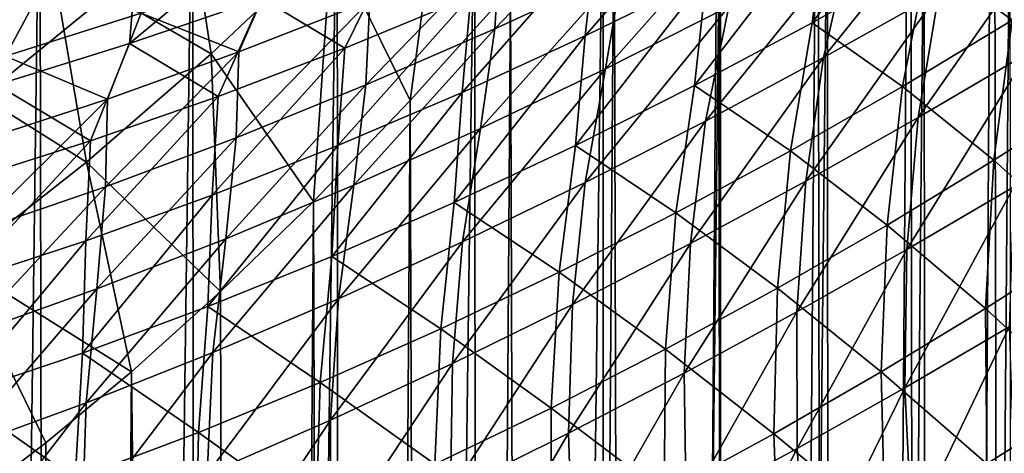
# Model space of a CAD drawing. Header units: metres. Extents: x -23 to 23, y -109 to 23.
# Tile 119 of 256: x 4.69 to 8.95, y -25.08 to -23.2. Entities that reach past the tile are written whole.
import ezdxf

# ---------------------------------------------------------------- set-up
doc = ezdxf.new("R2010")
doc.units = ezdxf.units.M
doc.layers.add('solid_509434_01', color=7, linetype='CONTINUOUS')

msp = doc.modelspace()

# ---------------------------------------------------------------- linework, layer by layer
at = {"layer": 'solid_509434_01'}
for points in [[(8.903482, -20.376247, 83.962532), (8.542795, -20.872042, 83.420273), (8.614847, -65.829964, 83.524048)], [(8.903482, -20.376247, 83.962532), (8.614847, -65.829964, 83.524048), (9.006554, -65.843971, 84.128738)], [(9.012104, -20.519743, 84.13784), (8.903482, -20.376247, 83.962532), (9.006554, -65.843971, 84.128738)], [(8.542795, -20.872042, 83.420273), (8.142935, -21.40922, 82.880798), (8.210835, -65.815048, 82.968315)], [(8.542795, -20.872042, 83.420273), (8.210835, -65.815048, 82.968315), (8.614847, -65.829964, 83.524048)], [(8.142935, -21.40922, 82.880798), (7.710251, -21.973196, 82.358215), (7.79603, -65.80027, 82.457237)], [(8.142935, -21.40922, 82.880798), (7.79603, -65.80027, 82.457237), (8.210835, -65.815048, 82.968315)], [(7.710251, -21.973196, 82.358215), (7.260719, -22.534466, 81.872612), (7.374538, -65.785393, 81.99054)], [(7.710251, -21.973196, 82.358215), (7.374538, -65.785393, 81.99054), (7.79603, -65.80027, 82.457237)], [(4.092252, -22.219231, 102.088074), (4.774295, -22.255306, 101.79071), (4.208807, -65.663437, 102.041115)], [(4.774295, -22.255306, 101.79071), (4.856981, -65.668739, 101.750862), (4.208807, -65.663437, 102.041115)], [(4.774295, -22.255306, 101.79071), (5.434329, -22.290283, 101.448349), (4.856981, -65.668739, 101.750862)], [(5.434329, -22.290283, 101.448349), (5.486033, -65.67485, 101.419113), (4.856981, -65.668739, 101.750862)], [(5.434329, -22.290283, 101.448349), (6.061053, -22.323351, 101.068512), (5.486033, -65.67485, 101.419113)], [(6.061053, -22.323351, 101.068512), (6.090516, -65.681595, 101.049232), (5.486033, -65.67485, 101.419113)], [(6.061053, -22.323351, 101.068512), (6.65748, -22.354898, 100.651352), (6.090516, -65.681595, 101.049232)], [(6.037501, -22.855331, 80.712959), (6.377348, -23.55023, 81.058075), (6.53955, -22.346161, 81.120438)], [(6.65748, -22.354898, 100.651352), (6.671339, -65.689018, 100.640953), (6.090516, -65.681595, 101.049232)], [(6.53955, -22.346161, 81.120438), (6.377348, -23.55023, 81.058075), (6.812397, -23.065269, 81.438133)], [(6.65748, -22.354898, 100.651352), (7.212429, -22.384321, 100.207237), (6.671339, -65.689018, 100.640953)], [(7.212429, -22.384321, 100.207237), (7.223065, -65.69709, 100.198143), (6.671339, -65.689018, 100.640953)], [(7.212429, -22.384321, 100.207237), (7.720298, -22.41116, 99.745407), (7.223065, -65.69709, 100.198143)], [(7.720298, -22.41116, 99.745407), (7.732903, -65.705521, 99.733192), (7.223065, -65.69709, 100.198143)], [(7.720298, -22.41116, 99.745407), (8.184731, -22.435659, 99.267754), (7.732903, -65.705521, 99.733192)], [(8.184731, -22.435659, 99.267754), (8.199236, -65.714371, 99.251869), (7.732903, -65.705521, 99.733192)], [(8.690554, -22.457834, 105.544968), (8.117256, -23.212523, 105.273064), (8.616511, -22.929508, 104.987419)], [(8.690554, -22.457834, 105.544968), (8.179625, -22.740404, 105.820709), (8.117256, -23.212523, 105.273064)], [(8.184731, -22.435659, 99.267754), (8.602639, -22.457832, 98.783722), (8.199236, -65.714371, 99.251869)], [(8.602639, -22.457832, 98.783722), (8.624627, -65.723587, 98.756638), (8.199236, -65.714371, 99.251869)], [(8.602639, -22.457832, 98.783722), (8.97387, -22.477522, 98.301559), (8.624627, -65.723587, 98.756638)], [(4.260594, -23.365742, 79.40416), (4.828191, -22.944998, 79.701187), (4.164803, -22.507305, 79.028023)], [(5.516501, -23.34812, 80.337845), (5.384414, -22.492834, 80.038643), (4.828191, -22.944998, 79.701187)], [(5.516501, -23.34812, 80.337845), (6.037501, -22.855331, 80.712959), (5.384414, -22.492834, 80.038643)], [(8.97387, -22.477522, 98.301559), (9.00571, -65.732788, 98.257561), (8.624627, -65.723587, 98.756638)], [(7.260719, -22.534466, 81.872612), (6.812397, -23.065269, 81.438133), (6.94818, -65.770905, 81.56488)], [(7.260719, -22.534466, 81.872612), (6.94818, -65.770905, 81.56488), (7.374538, -65.785393, 81.99054)], [(8.795194, -22.578962, 77.246841), (8.666812, -23.082932, 77.663879), (8.166744, -23.364017, 77.302002)], [(8.281519, -22.864727, 76.888229), (8.795194, -22.578962, 77.246841), (8.166744, -23.364017, 77.302002)], [(7.322048, -22.633215, 75.222466), (7.295567, -22.982922, 75.764206), (6.743956, -23.239195, 75.477745)], [(6.764922, -22.882368, 74.946892), (7.322048, -22.633215, 75.222466), (6.743956, -23.239195, 75.477745)], [(7.716112, -22.601961, 106.665489), (7.134761, -23.269936, 106.3209), (7.660808, -23.011446, 106.079437)], [(7.716112, -22.601961, 106.665489), (7.181097, -22.856297, 106.897034), (7.134761, -23.269936, 106.3209)], [(9.10619, -22.63678, 104.684746), (8.616511, -22.929508, 104.987419), (8.984268, -23.201805, 104.202675)], [(7.839699, -22.715141, 76.072876), (7.757288, -23.142862, 76.550919), (7.223615, -23.411924, 76.235596)], [(7.295567, -22.982922, 75.764206), (7.839699, -22.715141, 76.072876), (7.223615, -23.411924, 76.235596)], [(8.179625, -22.740404, 105.820709), (7.609032, -23.48473, 105.54142), (8.117256, -23.212523, 105.273064)], [(8.179625, -22.740404, 105.820709), (7.660808, -23.011446, 106.079437), (7.609032, -23.48473, 105.54142)], [(5.765393, -22.802097, 108.659729), (5.162293, -23.302946, 108.196037), (5.735068, -23.106222, 108.0317)], [(5.765393, -22.802097, 108.659729), (5.188275, -22.990696, 108.816399), (5.162293, -23.302946, 108.196037)], [(9.154691, -22.79693, 78.04628), (9.052117, -23.344538, 78.429291), (8.577377, -23.623711, 78.043274)], [(8.666812, -23.082932, 77.663879), (9.154691, -22.79693, 78.04628), (8.577377, -23.623711, 78.043274)], [(5.516501, -23.34812, 80.337845), (5.958862, -23.987019, 80.727013), (6.037501, -22.855331, 80.712959)], [(6.037501, -22.855331, 80.712959), (5.958862, -23.987019, 80.727013), (6.377348, -23.55023, 81.058075)], [(6.764922, -22.882368, 74.946892), (6.743956, -23.239195, 75.477745), (6.186183, -23.482508, 75.214119)], [(6.202454, -23.118048, 74.693176), (6.764922, -22.882368, 74.946892), (6.186183, -23.482508, 75.214119)], [(7.181097, -22.856297, 106.897034), (6.602202, -23.514847, 106.544838), (7.134761, -23.269936, 106.3209)], [(7.181097, -22.856297, 106.897034), (6.640559, -23.096695, 107.111603), (6.602202, -23.514847, 106.544838)], [(8.281519, -22.864727, 76.888229), (8.166744, -23.364017, 77.302002), (7.655577, -23.638708, 76.961548)], [(7.757288, -23.142862, 76.550919), (8.281519, -22.864727, 76.888229), (7.655577, -23.638708, 76.961548)], [(6.305018, -22.892212, 107.849678), (5.735068, -23.106222, 108.0317), (6.095241, -23.322227, 107.30899)], [(6.305018, -22.892212, 107.849678), (6.095241, -23.322227, 107.30899), (6.640559, -23.096695, 107.111603)], [(8.616511, -22.929508, 104.987419), (8.117256, -23.212523, 105.273064), (8.509059, -23.489222, 104.511055)], [(8.616511, -22.929508, 104.987419), (8.509059, -23.489222, 104.511055), (8.984268, -23.201805, 104.202675)], [(4.976747, -23.817398, 79.995735), (4.828191, -22.944998, 79.701187), (4.260594, -23.365742, 79.40416)], [(4.976747, -23.817398, 79.995735), (5.516501, -23.34812, 80.337845), (4.828191, -22.944998, 79.701187)], [(5.212416, -23.171135, 73.756721), (5.798155, -22.96665, 73.968002), (5.63596, -23.338928, 74.461823)], [(5.798155, -22.96665, 73.968002), (6.202454, -23.118048, 74.693176), (5.63596, -23.338928, 74.461823)], [(5.188275, -22.990696, 108.816399), (4.587523, -23.481535, 108.342613), (5.162293, -23.302946, 108.196037)], [(5.188275, -22.990696, 108.816399), (4.609707, -23.161604, 108.956215), (4.587523, -23.481535, 108.342613)], [(7.295567, -22.982922, 75.764206), (7.223615, -23.411924, 76.235596), (6.681743, -23.670403, 75.942963)], [(6.743956, -23.239195, 75.477745), (7.295567, -22.982922, 75.764206), (6.681743, -23.670403, 75.942963)], [(7.660808, -23.011446, 106.079437), (7.09251, -23.745016, 105.79216), (7.609032, -23.48473, 105.54142)], [(7.660808, -23.011446, 106.079437), (7.134761, -23.269936, 106.3209), (7.09251, -23.745016, 105.79216)], [(4.193488, -23.197075, 72.877594), (4.801937, -23.02861, 73.04837), (4.625395, -23.357813, 73.568428)], [(4.801937, -23.02861, 73.04837), (5.212416, -23.171135, 73.756721), (4.625395, -23.357813, 73.568428)], [(6.640559, -23.096695, 107.111603), (6.063909, -23.745152, 106.750999), (6.602202, -23.514847, 106.544838)], [(6.640559, -23.096695, 107.111603), (6.095241, -23.322227, 107.30899), (6.063909, -23.745152, 106.750999)], [(6.812397, -23.065269, 81.438133), (6.377348, -23.55023, 81.058075), (6.518667, -65.756981, 81.177338)], [(6.812397, -23.065269, 81.438133), (6.518667, -65.756981, 81.177338), (6.94818, -65.770905, 81.56488)], [(8.666812, -23.082932, 77.663879), (8.577377, -23.623711, 78.043274), (8.089856, -23.899372, 77.677711)], [(8.166744, -23.364017, 77.302002), (8.666812, -23.082932, 77.663879), (8.089856, -23.899372, 77.677711)], [(5.735068, -23.106222, 108.0317), (5.162293, -23.302946, 108.196037), (5.545928, -23.531967, 107.489006)], [(5.735068, -23.106222, 108.0317), (5.545928, -23.531967, 107.489006), (6.095241, -23.322227, 107.30899)], [(6.202454, -23.118048, 74.693176), (6.186183, -23.482508, 75.214119), (5.623618, -23.711365, 74.973854)], [(5.63596, -23.338928, 74.461823), (6.202454, -23.118048, 74.693176), (5.623618, -23.711365, 74.973854)], [(7.757288, -23.142862, 76.550919), (7.655577, -23.638708, 76.961548), (7.134383, -23.905485, 76.643181)], [(7.223615, -23.411924, 76.235596), (7.757288, -23.142862, 76.550919), (7.134383, -23.905485, 76.643181)], [(4.625395, -23.357813, 73.568428), (5.212416, -23.171135, 73.756721), (5.066787, -23.543671, 74.25325)], [(5.212416, -23.171135, 73.756721), (5.63596, -23.338928, 74.461823), (5.066787, -23.543671, 74.25325)], [(8.117256, -23.212523, 105.273064), (7.609032, -23.48473, 105.54142), (8.02335, -23.767859, 104.802528)], [(8.117256, -23.212523, 105.273064), (8.02335, -23.767859, 104.802528), (8.509059, -23.489222, 104.511055)], [(8.984268, -23.201805, 104.202675), (8.509059, -23.489222, 104.511055), (8.9045, -23.808664, 103.764641)], [(8.984268, -23.201805, 104.202675), (8.9045, -23.808664, 103.764641), (9.354859, -23.520777, 103.433586)], [(6.743956, -23.239195, 75.477745), (6.681743, -23.670403, 75.942963), (6.132986, -23.916712, 75.673668)], [(6.186183, -23.482508, 75.214119), (6.743956, -23.239195, 75.477745), (6.132986, -23.916712, 75.673668)], [(7.134761, -23.269936, 106.3209), (6.568422, -23.992266, 106.024994), (7.09251, -23.745016, 105.79216)], [(7.134761, -23.269936, 106.3209), (6.602202, -23.514847, 106.544838), (6.568422, -23.992266, 106.024994)], [(5.162293, -23.302946, 108.196037), (4.587523, -23.481535, 108.342613), (4.993437, -23.725, 107.651527)], [(5.162293, -23.302946, 108.196037), (4.993437, -23.725, 107.651527), (5.545928, -23.531967, 107.489006)], [(4.625395, -23.357813, 73.568428), (5.066787, -23.543671, 74.25325), (4.496267, -23.730959, 74.067696)], [(4.976747, -23.817398, 79.995735), (5.556634, -24.378042, 80.437889), (5.516501, -23.34812, 80.337845)], [(5.63596, -23.338928, 74.461823), (5.623618, -23.711365, 74.973854), (5.057663, -23.924252, 74.757347)], [(5.066787, -23.543671, 74.25325), (5.63596, -23.338928, 74.461823), (5.057663, -23.924252, 74.757347)], [(5.516501, -23.34812, 80.337845), (5.556634, -24.378042, 80.437889), (5.958862, -23.987019, 80.727013)], [(6.095241, -23.322227, 107.30899), (5.520702, -23.95982, 106.939163), (6.063909, -23.745152, 106.750999)], [(6.095241, -23.322227, 107.30899), (5.545928, -23.531967, 107.489006), (5.520702, -23.95982, 106.939163)], [(9.052117, -23.344538, 78.429291), (8.990475, -23.924517, 78.771225), (8.527751, -24.196081, 78.381371)], [(8.577377, -23.623711, 78.043274), (9.052117, -23.344538, 78.429291), (8.527751, -24.196081, 78.381371)], [(4.418575, -24.255255, 79.687737), (4.976747, -23.817398, 79.995735), (4.260594, -23.365742, 79.40416)], [(8.166744, -23.364017, 77.302002), (8.089856, -23.899372, 77.677711), (7.590605, -24.169975, 77.333504)], [(7.655577, -23.638708, 76.961548), (8.166744, -23.364017, 77.302002), (7.590605, -24.169975, 77.333504)], [(7.223615, -23.411924, 76.235596), (7.134383, -23.905485, 76.643181), (6.604364, -24.162745, 76.34761)], [(6.681743, -23.670403, 75.942963), (7.223615, -23.411924, 76.235596), (6.604364, -24.162745, 76.34761)], [(4.587523, -23.481535, 108.342613), (4.438599, -23.900446, 107.796471), (4.993437, -23.725, 107.651527)], [(6.186183, -23.482508, 75.214119), (6.132986, -23.916712, 75.673668), (5.578701, -24.149227, 75.428215)], [(5.623618, -23.711365, 74.973854), (6.186183, -23.482508, 75.214119), (5.578701, -24.149227, 75.428215)], [(7.609032, -23.48473, 105.54142), (7.09251, -23.745016, 105.79216), (7.527741, -24.036562, 105.076759)], [(7.609032, -23.48473, 105.54142), (7.527741, -24.036562, 105.076759), (8.02335, -23.767859, 104.802528)], [(6.602202, -23.514847, 106.544838), (6.03756, -24.225363, 106.239601), (6.568422, -23.992266, 106.024994)], [(6.602202, -23.514847, 106.544838), (6.063909, -23.745152, 106.750999), (6.03756, -24.225363, 106.239601)], [(8.509059, -23.489222, 104.511055), (8.02335, -23.767859, 104.802528), (8.442125, -24.089989, 104.079376)], [(8.509059, -23.489222, 104.511055), (8.442125, -24.089989, 104.079376), (8.9045, -23.808664, 103.764641)], [(9.354859, -23.520777, 103.433586), (8.9045, -23.808664, 103.764641), (9.305928, -24.171566, 103.037231)], [(5.066787, -23.543671, 74.25325), (5.057663, -23.924252, 74.757347), (4.489714, -24.119659, 74.564835)], [(4.496267, -23.730959, 74.067696), (5.066787, -23.543671, 74.25325), (4.489714, -24.119659, 74.564835)], [(5.545928, -23.531967, 107.489006), (4.973447, -24.157833, 107.109169), (5.520702, -23.95982, 106.939163)], [(5.545928, -23.531967, 107.489006), (4.993437, -23.725, 107.651527), (4.973447, -24.157833, 107.109169)], [(6.377348, -23.55023, 81.058075), (5.958862, -23.987019, 80.727013), (6.089578, -65.743622, 80.826981)], [(6.377348, -23.55023, 81.058075), (6.089578, -65.743622, 80.826981), (6.518667, -65.756981, 81.177338)], [(7.655577, -23.638708, 76.961548), (7.590605, -24.169975, 77.333504), (7.080636, -24.433933, 77.011345)], [(7.134383, -23.905485, 76.643181), (7.655577, -23.638708, 76.961548), (7.080636, -24.433933, 77.011345)], [(8.577377, -23.623711, 78.043274), (8.527751, -24.196081, 78.381371), (8.051599, -24.465622, 78.011734)], [(8.089856, -23.899372, 77.677711), (8.577377, -23.623711, 78.043274), (8.051599, -24.465622, 78.011734)], [(6.681743, -23.670403, 75.942963), (6.604364, -24.162745, 76.34761), (6.06678, -24.408812, 76.075455)], [(6.132986, -23.916712, 75.673668), (6.681743, -23.670403, 75.942963), (6.06678, -24.408812, 76.075455)], [(4.993437, -23.725, 107.651527), (4.423027, -24.338203, 107.26088), (4.973447, -24.157833, 107.109169)], [(4.993437, -23.725, 107.651527), (4.438599, -23.900446, 107.796471), (4.423027, -24.338203, 107.26088)], [(5.623618, -23.711365, 74.973854), (5.578701, -24.149227, 75.428215), (5.020284, -24.366283, 75.206993)], [(5.057663, -23.924252, 74.757347), (5.623618, -23.711365, 74.973854), (5.020284, -24.366283, 75.206993)], [(6.063909, -23.745152, 106.750999), (5.50077, -24.443174, 106.435722), (6.03756, -24.225363, 106.239601)], [(6.063909, -23.745152, 106.750999), (5.520702, -23.95982, 106.939163), (5.50077, -24.443174, 106.435722)], [(7.09251, -23.745016, 105.79216), (6.568422, -23.992266, 106.024994), (7.022896, -24.294165, 105.333374)], [(7.09251, -23.745016, 105.79216), (7.022896, -24.294165, 105.333374), (7.527741, -24.036562, 105.076759)], [(8.02335, -23.767859, 104.802528), (7.527741, -24.036562, 105.076759), (7.968267, -24.36355, 104.377396)], [(8.02335, -23.767859, 104.802528), (7.968267, -24.36355, 104.377396), (8.442125, -24.089989, 104.079376)], [(4.418575, -24.255255, 79.687737), (5.17054, -24.725897, 80.185196), (4.976747, -23.817398, 79.995735)], [(4.976747, -23.817398, 79.995735), (5.17054, -24.725897, 80.185196), (5.556634, -24.378042, 80.437889)], [(8.9045, -23.808664, 103.764641), (8.442125, -24.089989, 104.079376), (8.867656, -24.451502, 103.374878)], [(8.9045, -23.808664, 103.764641), (8.867656, -24.451502, 103.374878), (9.305928, -24.171566, 103.037231)], [(7.134383, -23.905485, 76.643181), (7.080636, -24.433933, 77.011345), (6.561083, -24.689554, 76.711922)], [(6.604364, -24.162745, 76.34761), (7.134383, -23.905485, 76.643181), (6.561083, -24.689554, 76.711922)], [(8.089856, -23.899372, 77.677711), (8.051599, -24.465622, 78.011734), (7.563, -24.731539, 77.663216)], [(7.590605, -24.169975, 77.333504), (8.089856, -23.899372, 77.677711), (7.563, -24.731539, 77.663216)], [(5.057663, -23.924252, 74.757347), (5.020284, -24.366283, 75.206993), (4.459119, -24.566212, 75.010223)], [(4.489714, -24.119659, 74.564835), (5.057663, -23.924252, 74.757347), (4.459119, -24.566212, 75.010223)], [(6.132986, -23.916712, 75.673668), (6.06678, -24.408812, 76.075455), (5.522926, -24.641949, 75.827209)], [(5.578701, -24.149227, 75.428215), (6.132986, -23.916712, 75.673668), (5.522926, -24.641949, 75.827209)], [(8.990475, -23.924517, 78.771225), (8.970359, -24.531271, 79.068787), (8.518413, -24.794519, 78.674911)], [(8.527751, -24.196081, 78.381371), (8.990475, -23.924517, 78.771225), (8.518413, -24.794519, 78.674911)], [(5.520702, -23.95982, 106.939163), (4.958939, -24.644583, 106.613129), (5.50077, -24.443174, 106.435722)], [(5.520702, -23.95982, 106.939163), (4.973447, -24.157833, 107.109169), (4.958939, -24.644583, 106.613129)], [(5.958862, -23.987019, 80.727013), (5.556634, -24.378042, 80.437889), (5.664994, -65.731186, 80.513107)], [(5.958862, -23.987019, 80.727013), (5.664994, -65.731186, 80.513107), (6.089578, -65.743622, 80.826981)], [(6.568422, -23.992266, 106.024994), (6.03756, -24.225363, 106.239601), (6.509535, -24.539486, 105.572006)], [(6.568422, -23.992266, 106.024994), (6.509535, -24.539486, 105.572006), (7.022896, -24.294165, 105.333374)], [(7.527741, -24.036562, 105.076759), (7.022896, -24.294165, 105.333374), (7.483509, -24.628138, 104.658287)], [(7.527741, -24.036562, 105.076759), (7.483509, -24.628138, 104.658287), (7.968267, -24.36355, 104.377396)], [(8.442125, -24.089989, 104.079376), (7.968267, -24.36355, 104.377396), (8.416357, -24.726015, 103.696556)], [(8.442125, -24.089989, 104.079376), (8.416357, -24.726015, 103.696556), (8.867656, -24.451502, 103.374878)], [(4.973447, -24.157833, 107.109169), (4.412988, -24.828484, 106.771652), (4.958939, -24.644583, 106.613129)], [(4.973447, -24.157833, 107.109169), (4.423027, -24.338203, 107.26088), (4.412988, -24.828484, 106.771652)], [(5.578701, -24.149227, 75.428215), (5.522926, -24.641949, 75.827209), (4.974129, -24.860369, 75.603249)], [(5.020284, -24.366283, 75.206993), (5.578701, -24.149227, 75.428215), (4.974129, -24.860369, 75.603249)], [(6.604364, -24.162745, 76.34761), (6.561083, -24.689554, 76.711922), (6.033125, -24.935064, 76.435875)], [(6.06678, -24.408812, 76.075455), (6.604364, -24.162745, 76.34761), (6.033125, -24.935064, 76.435875)], [(7.590605, -24.169975, 77.333504), (7.563, -24.731539, 77.663216), (7.062893, -24.99217, 77.336533)], [(7.080636, -24.433933, 77.011345), (7.590605, -24.169975, 77.333504), (7.062893, -24.99217, 77.336533)], [(8.051599, -24.465622, 78.011734), (8.527751, -24.196081, 78.381371), (8.052339, -25.057306, 78.300842)], [(8.527751, -24.196081, 78.381371), (8.518413, -24.794519, 78.674911), (8.052339, -25.057306, 78.300842)], [(9.305928, -24.171566, 103.037231), (8.867656, -24.451502, 103.374878), (9.302108, -24.852844, 102.692474)], [(4.418575, -24.255255, 79.687737), (4.442692, -25.3062, 79.769882), (4.799578, -25.034121, 79.963913)], [(4.418575, -24.255255, 79.687737), (4.799578, -25.034121, 79.963913), (5.17054, -24.725897, 80.185196)], [(6.03756, -24.225363, 106.239601), (5.50077, -24.443174, 106.435722), (5.988442, -24.771338, 105.792313)], [(6.03756, -24.225363, 106.239601), (5.988442, -24.771338, 105.792313), (6.509535, -24.539486, 105.572006)], [(7.022896, -24.294165, 105.333374), (6.509535, -24.539486, 105.572006), (6.988493, -24.882519, 104.921608)], [(7.022896, -24.294165, 105.333374), (6.988493, -24.882519, 104.921608), (7.483509, -24.628138, 104.658287)], [(5.020284, -24.366283, 75.206993), (4.974129, -24.860369, 75.603249), (4.421706, -25.06226, 75.403824)], [(4.459119, -24.566212, 75.010223), (5.020284, -24.366283, 75.206993), (4.421706, -25.06226, 75.403824)], [(5.556634, -24.378042, 80.437889), (5.17054, -24.725897, 80.185196), (5.664994, -65.731186, 80.513107)], [(7.968267, -24.36355, 104.377396), (7.483509, -24.628138, 104.658287), (7.95254, -24.993851, 104.00177)], [(7.968267, -24.36355, 104.377396), (7.95254, -24.993851, 104.00177), (8.416357, -24.726015, 103.696556)], [(6.06678, -24.408812, 76.075455), (6.033125, -24.935064, 76.435875), (5.497969, -25.168615, 76.183685)], [(5.522926, -24.641949, 75.827209), (6.06678, -24.408812, 76.075455), (5.497969, -25.168615, 76.183685)], [(5.50077, -24.443174, 106.435722), (4.958939, -24.644583, 106.613129), (5.460453, -24.988518, 105.993958)], [(5.50077, -24.443174, 106.435722), (5.460453, -24.988518, 105.993958), (5.988442, -24.771338, 105.792313)], [(7.080636, -24.433933, 77.011345), (7.062893, -24.99217, 77.336533), (6.552318, -25.245745, 77.032394)], [(6.561083, -24.689554, 76.711922), (7.080636, -24.433933, 77.011345), (6.552318, -25.245745, 77.032394)], [(7.563, -24.731539, 77.663216), (8.051599, -24.465622, 78.011734), (7.573029, -25.317978, 77.947487)], [(8.051599, -24.465622, 78.011734), (8.052339, -25.057306, 78.300842), (7.573029, -25.317978, 77.947487)], [(8.867656, -24.451502, 103.374878), (8.416357, -24.726015, 103.696556), (8.874089, -25.124113, 103.037148)], [(8.867656, -24.451502, 103.374878), (8.874089, -25.124113, 103.037148), (9.302108, -24.852844, 102.692474)], [(6.509535, -24.539486, 105.572006), (5.988442, -24.771338, 105.792313), (6.483922, -25.125456, 105.166931)], [(6.509535, -24.539486, 105.572006), (6.483922, -25.125456, 105.166931), (6.988493, -24.882519, 104.921608)], [(8.518413, -24.794519, 78.674911), (8.970359, -24.531271, 79.068787), (8.549453, -25.413252, 78.921066)], [(8.970359, -24.531271, 79.068787), (8.991963, -25.158947, 79.319092), (8.549453, -25.413252, 78.921066)], [(7.483509, -24.628138, 104.658287), (6.988493, -24.882519, 104.921608), (7.476761, -25.253744, 104.290031)], [(7.483509, -24.628138, 104.658287), (7.476761, -25.253744, 104.290031), (7.95254, -24.993851, 104.00177)], [(4.958939, -24.644583, 106.613129), (4.412988, -24.828484, 106.771652), (4.926452, -25.189827, 106.176651)], [(4.958939, -24.644583, 106.613129), (4.926452, -25.189827, 106.176651), (5.460453, -24.988518, 105.993958)], [(5.522926, -24.641949, 75.827209), (5.497969, -25.168615, 76.183685), (4.956847, -25.388288, 75.955772)], [(4.974129, -24.860369, 75.603249), (5.522926, -24.641949, 75.827209), (4.956847, -25.388288, 75.955772)], [(6.561083, -24.689554, 76.711922), (6.552318, -25.245745, 77.032394), (6.032347, -25.490389, 76.75145)], [(6.033125, -24.935064, 76.435875), (6.561083, -24.689554, 76.711922), (6.032347, -25.490389, 76.75145)], [(5.17054, -24.725897, 80.185196), (4.799578, -25.034121, 79.963913), (4.833362, -65.708916, 79.983223)], [(5.17054, -24.725897, 80.185196), (4.833362, -65.708916, 79.983223), (5.664994, -65.731186, 80.513107)], [(7.062893, -24.99217, 77.336533), (7.563, -24.731539, 77.663216), (7.081326, -25.57481, 77.615601)], [(7.563, -24.731539, 77.663216), (7.573029, -25.317978, 77.947487), (7.081326, -25.57481, 77.615601)], [(8.416357, -24.726015, 103.696556), (7.95254, -24.993851, 104.00177), (8.432001, -25.391161, 103.366272)], [(8.416357, -24.726015, 103.696556), (8.432001, -25.391161, 103.366272), (8.874089, -25.124113, 103.037148)], [(5.988442, -24.771338, 105.792313), (5.460453, -24.988518, 105.993958), (5.970556, -25.355686, 105.393829)], [(5.988442, -24.771338, 105.792313), (5.970556, -25.355686, 105.393829), (6.483922, -25.125456, 105.166931)], [(8.052339, -25.057306, 78.300842), (8.518413, -24.794519, 78.674911), (8.092071, -25.668713, 78.542244)], [(8.518413, -24.794519, 78.674911), (8.549453, -25.413252, 78.921066), (8.092071, -25.668713, 78.542244)], [(4.412988, -24.828484, 106.771652), (4.387362, -25.374071, 106.340172), (4.926452, -25.189827, 106.176651)], [(4.974129, -24.860369, 75.603249), (4.956847, -25.388288, 75.955772), (4.410987, -25.592129, 75.752411)], [(4.421706, -25.06226, 75.403824), (4.974129, -24.860369, 75.603249), (4.410987, -25.592129, 75.752411)], [(6.988493, -24.882519, 104.921608), (6.483922, -25.125456, 105.166931), (6.989634, -25.504404, 104.560829)], [(6.988493, -24.882519, 104.921608), (6.989634, -25.504404, 104.560829), (7.476761, -25.253744, 104.290031)], [(9.302108, -24.852844, 102.692474), (8.874089, -25.124113, 103.037148), (9.343433, -25.558037, 102.402626)], [(5.497969, -25.168615, 76.183685), (6.033125, -24.935064, 76.435875), (5.504072, -25.724142, 76.494217)], [(6.033125, -24.935064, 76.435875), (6.032347, -25.490389, 76.75145), (5.504072, -25.724142, 76.494217)], [(5.460453, -24.988518, 105.993958), (4.926452, -25.189827, 106.176651), (5.449213, -25.57193, 105.601929)], [(5.460453, -24.988518, 105.993958), (5.449213, -25.57193, 105.601929), (5.970556, -25.355686, 105.393829)], [(6.552318, -25.245745, 77.032394), (7.062893, -24.99217, 77.336533), (6.578154, -25.825949, 77.305931)], [(7.062893, -24.99217, 77.336533), (7.081326, -25.57481, 77.615601), (6.578154, -25.825949, 77.305931)], [(7.95254, -24.993851, 104.00177), (7.476761, -25.253744, 104.290031), (7.976319, -25.652679, 103.679276)], [(7.95254, -24.993851, 104.00177), (7.976319, -25.652679, 103.679276), (8.432001, -25.391161, 103.366272)], [(4.799578, -25.034121, 79.963913), (4.442692, -25.3062, 79.769882), (4.833362, -65.708916, 79.983223)], [(7.573029, -25.317978, 77.947487), (8.052339, -25.057306, 78.300842), (7.620595, -25.923634, 78.183578)], [(8.052339, -25.057306, 78.300842), (8.092071, -25.668713, 78.542244), (7.620595, -25.923634, 78.183578)]]:
    msp.add_3dface(points, dxfattribs=at)

doc.saveas('drawing.dxf')
